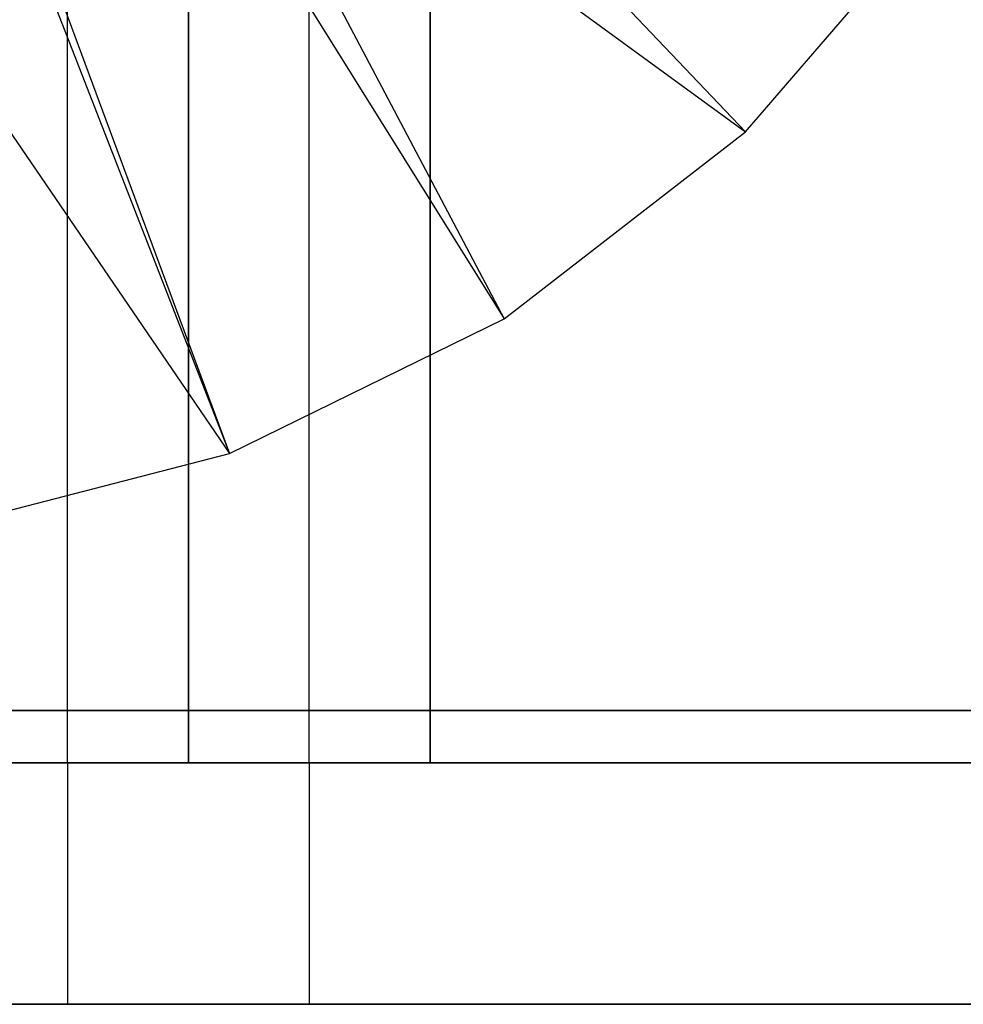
# Model space of a CAD drawing. Extents: x -18 to 18, y -209 to 194.
# Tile 13 of 108: x 2.6 to 10.41, y -209 to -200.85. Entities that reach past the tile are written whole.
import ezdxf

# ---------------------------------------------------------------- set-up
doc = ezdxf.new("R2010")
doc.units = 0
doc.header["$LTSCALE"] = 25.4
doc.layers.get('0').update_dxf_attribs({"linetype": 'CONTINUOUS'})

# ---------------------------------------------------------------- blocks, each defined once
blk = doc.blocks.new('PROFILE_FOCUS_15WB_STL')
at = {"color": 0}
for p, q in [((3, -207, -42), (3, 192, -41.9915)), ((3, -207, -38), (3, 192, -38)), ((3, -207, -42), (3, 192, -41.9915)), ((3, -207, -39.3), (3, 192, -39.3)), ((3, -207, -39.3), (3, 192, -39.3)), ((3, -207, -38), (3, 192, -38)), ((3, -207, -37), (3, 192, -37)), ((3, -207, -37), (3, 192, -37)), ((4, -207, -43), (4, 192, -43)), ((4, -207, -43), (4, 192, -43)), ((4, -207, -44.8961), (4, 192, -44.8961)), ((4, -207, -44.8961), (4, 192, -44.8961)), ((4, 192, -42), (4, -207, -42)), ((4, 192, -40.3), (4, -207, -40.3)), ((4, 192, -42), (4, -207, -42)), ((4, 192, -40.3), (4, -207, -40.3)), ((5, -207, -39.3), (5, 192, -39.3)), ((5, -207, -38), (5, 192, -38)), ((5, -207, -38), (5, 192, -38)), ((5, -207, -39.3), (5, 192, -39.3)), ((6, 192, -40.3), (6, -207, -40.3)), ((6, -207, -38), (6, 192, -38)), ((6, 192, -40.3), (6, -207, -40.3)), ((6, -207, -38), (6, 192, -38)), ((4.8228, -197.7893, -62.0562), (8.6121, -201.7757, -70.5)), ((4.8228, -197.7893, -62.0562), (8.6121, -201.7757, -70.5)), ((4.0368, -198.4345, -62.0562), (6.6121, -203.3238, -70.5)), ((4.0368, -198.4345, -62.0562), (6.6121, -203.3238, -70.5)), ((4.0368, -198.4345, -62.0562), (8.6121, -201.7757, -70.5)), ((4.0368, -198.4345, -62.0562), (8.6121, -201.7757, -70.5)), ((3.7027, -198.6562, -62.0562), (6.6121, -203.3238, -70.5)), ((3.7027, -198.6562, -62.0562), (6.6121, -203.3238, -70.5)), ((2.4311, -199.28, -62.0562), (4.3413, -204.4376, -70.5)), ((2.4311, -199.28, -62.0562), (4.3413, -204.4376, -70.5)), ((2.3442, -199.3116, -62.0562), (4.3413, -204.4376, -70.5)), ((2.3442, -199.3116, -62.0562), (4.3413, -204.4376, -70.5)), ((1.06, -199.635, -62.0562), (4.3413, -204.4376, -70.5)), ((1.06, -199.635, -62.0562), (4.3413, -204.4376, -70.5)), ((8.6121, -201.7757, -70.5), (10.2595, -199.8566, -70.5)), ((8.6121, -201.7757, -70.5), (10.2595, -199.8566, -70.5)), ((6.6121, -203.3238, -70.5), (8.6121, -201.7757, -70.5)), ((6.6121, -203.3238, -70.5), (8.6121, -201.7757, -70.5)), ((4.3413, -204.4376, -70.5), (6.6121, -203.3238, -70.5)), ((4.3413, -204.4376, -70.5), (6.6121, -203.3238, -70.5)), ((1.8928, -205.0716, -70.5), (4.3413, -204.4376, -70.5)), ((1.8928, -205.0716, -70.5), (4.3413, -204.4376, -70.5)), ((-15, -206.5658, -70.5), (15, -206.5658, -70.5)), ((15, -206.5658, -61.8), (-15, -206.5658, -61.8)), ((15, -206.5658, -61.8), (-15, -206.5658, -61.8)), ((-15, -206.5658, -70.5), (15, -206.5658, -70.5)), ((18, -207, -70.5), (-18, -207, -70.5)), ((18, -207, -70.5), (-18, -207, -70.5)), ((-4, -207, -44.8961), (4, -207, -44.8961)), ((-4, -207, -44.8961), (4, -207, -44.8961)), ((-3, -207, -42), (3, -207, -42)), ((-3, -207, -42), (3, -207, -42)), ((-3, -207, -42), (3, -207, -42)), ((-3, -207, -42), (3, -207, -42)), ((3, -207, -42), (3, -207, -40)), ((3, -207, -40), (5, -207, -40)), ((3, -207, -40), (5, -207, -40)), ((3, -207, -40), (3, -209, -40)), ((3, -207, -42), (3, -209, -42)), ((3, -207, -40), (3, -209, -40)), ((3, -207, -42), (3, -207, -40)), ((3, -207, -42), (3, -209, -42)), ((14, -207, -37), (3, -207, -37)), ((3, -207, -37), (3, -207, -38)), ((3, -207, -38), (5, -207, -38)), ((5, -207, -39.3), (3, -207, -39.3)), ((3, -207, -39.3), (3, -207, -42)), ((3, -207, -38), (5, -207, -38)), ((3, -207, -39.3), (3, -207, -42)), ((5, -207, -39.3), (3, -207, -39.3)), ((3, -207, -37), (3, -207, -38)), ((14, -207, -37), (3, -207, -37)), ((4, -207, -44.8961), (4, -207, -43)), ((4, -207, -43), (14.2742, -207, -43)), ((14.058, -207, -42), (4, -207, -42)), ((4, -207, -42), (4, -207, -40.3)), ((4, -207, -40.3), (6, -207, -40.3)), ((4, -207, -43), (14.2742, -207, -43)), ((4, -207, -44.8961), (4, -207, -43)), ((14.058, -207, -42), (4, -207, -42)), ((4, -207, -42), (4, -207, -40.3)), ((4, -207, -40.3), (6, -207, -40.3)), ((5, -207, -40), (5, -207, -37)), ((5, -207, -37), (14, -207, -37)), ((5, -207, -37), (14, -207, -37)), ((5, -207, -37), (5, -209, -37)), ((5, -207, -37), (5, -209, -37)), ((5, -207, -40), (5, -207, -37)), ((5, -207, -40), (5, -209, -40)), ((5, -207, -40), (5, -209, -40)), ((5, -207, -38), (5, -207, -39.3)), ((5, -207, -38), (5, -207, -39.3)), ((6, -207, -40.3), (6, -207, -38)), ((6, -207, -38), (13.2019, -207, -38)), ((6, -207, -40.3), (6, -207, -38)), ((6, -207, -38), (13.2019, -207, -38)), ((-18, -209, -70.5), (18, -209, -70.5)), ((-18, -209, -70.5), (18, -209, -70.5)), ((3, -209, -42), (-3, -209, -42)), ((3, -209, -42), (-3, -209, -42)), ((5, -209, -40), (3, -209, -40)), ((3, -209, -40), (3, -209, -42)), ((5, -209, -40), (3, -209, -40)), ((3, -209, -40), (3, -209, -42)), ((14, -209, -37), (5, -209, -37)), ((5, -209, -37), (5, -209, -40)), ((14, -209, -37), (5, -209, -37)), ((5, -209, -37), (5, -209, -40))]:
    blk.add_line(p, q, dxfattribs=at)

msp = doc.modelspace()

# ---------------------------------------------------------------- block references
at = {"color": 0}
msp.add_blockref('PROFILE_FOCUS_15WB_STL', (0, 0), dxfattribs=at)

doc.saveas('drawing.dxf')
